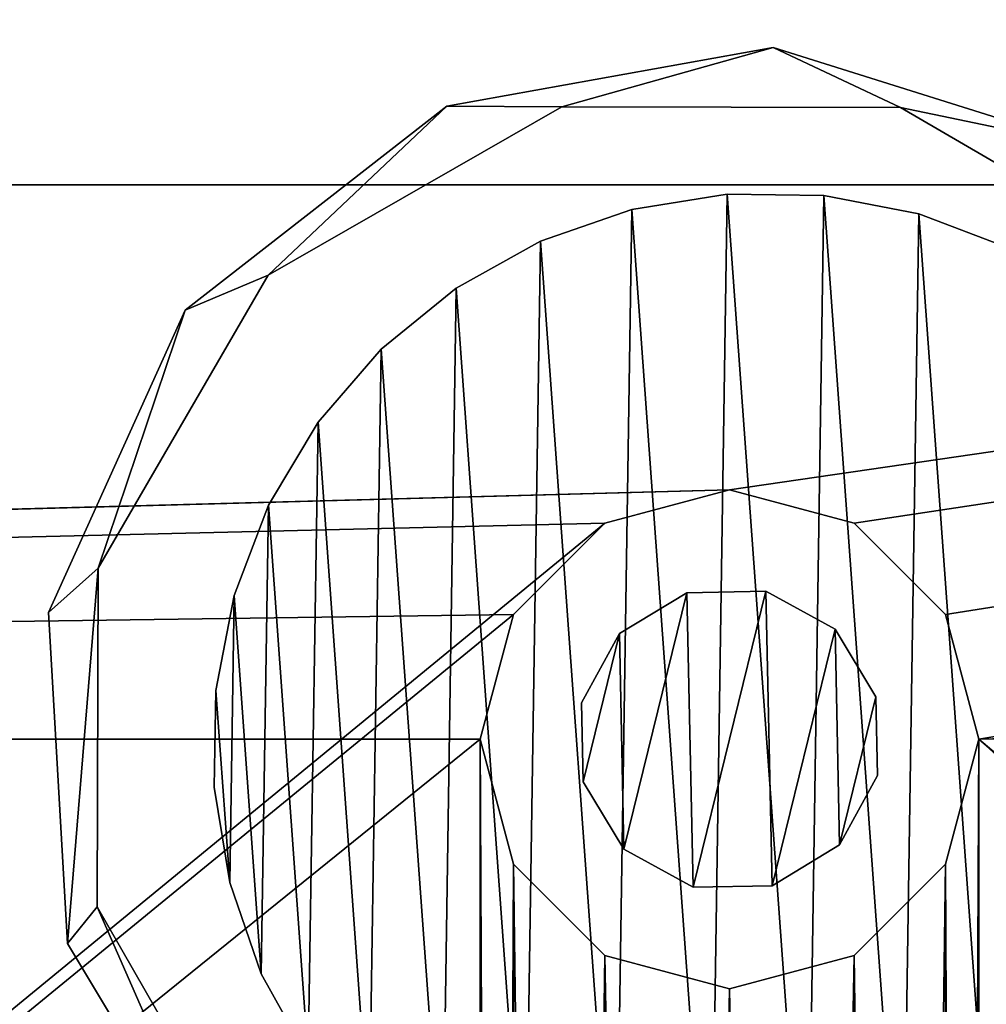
# Model space of a CAD drawing. Header units: millimetres. Extents: x 0 to 790, y 0 to 200.
# Tile 77 of 104: x 557 to 575, y 160 to 178. Entities that reach past the tile are written whole.
import ezdxf

# ---------------------------------------------------------------- set-up
doc = ezdxf.new("R2010")
doc.units = ezdxf.units.MM
doc.header["$LTSCALE"] = 25.4
doc.layers.get('0').update_dxf_attribs({"true_color": 0xff5454})

# ---------------------------------------------------------------- blocks, each defined once
blk = doc.blocks.new('LASER-X-8922.STL')
at = {"color": 250, "true_color": 0x262626}
mesh = blk.add_polyface(dxfattribs=at)
corners = [(1.103, 467.973, 1228.212), (0.5, 595.723, 1228.212), (0.5, 465.723, 1228.212), (1.103, 593.473, 1228.212), (2.75, 469.62, 1228.212), (2.5, 530.723, 1228.212), (2.835, 529.473, 1228.212), (5, 470.223, 1228.212), (3.75, 528.558, 1228.212), (5, 528.223, 1228.212), (7.25, 469.62, 1228.212), (6.25, 528.558, 1228.212), (7.165, 529.473, 1228.212), (7.5, 530.723, 1228.212), (8.897, 467.973, 1228.212), (-394.239, 436.896, 1228.212), (-395, 620.723, 1228.212), (-395, 440.723, 1228.212), (-394.239, 624.55, 1228.212), (-392.071, 433.652, 1228.212), (-392.071, 627.794, 1228.212), (-388.827, 431.484, 1228.212), (-388.827, 629.962, 1228.212), (-385, 430.723, 1228.212), (-385, 630.723, 1228.212), (-338.897, 463.473, 1228.212), (-337.25, 461.826, 1228.212), (-335, 461.223, 1228.212), (385, 430.723, 1228.212), (-339.5, 465.723, 1228.212), (-332.75, 461.826, 1228.212), (-331.103, 463.473, 1228.212), (-330.5, 465.723, 1228.212), (-165, 461.223, 1228.212), (-167.25, 461.826, 1228.212), (-330.5, 595.723, 1228.212), (-246.25, 528.558, 1228.212), (-247.165, 529.473, 1228.212), (-247.5, 530.723, 1228.212), (-245, 528.223, 1228.212), (-243.75, 528.558, 1228.212), (-242.835, 529.473, 1228.212), (-242.5, 530.723, 1228.212), (-168.897, 463.473, 1228.212), (-169.5, 465.723, 1228.212), (-162.75, 461.826, 1228.212), (-161.103, 463.473, 1228.212), (-160.5, 465.723, 1228.212), (5, 461.223, 1228.212), (2.75, 461.826, 1228.212), (-160.5, 595.723, 1228.212), (1.103, 463.473, 1228.212), (7.25, 461.826, 1228.212), (8.897, 463.473, 1228.212), (9.5, 465.723, 1228.212), (175, 461.223, 1228.212), (172.75, 461.826, 1228.212), (9.5, 595.723, 1228.212), (171.103, 463.473, 1228.212), (170.5, 465.723, 1228.212), (177.25, 461.826, 1228.212), (178.897, 463.473, 1228.212), (179.5, 465.723, 1228.212), (342.75, 461.826, 1228.212), (253.75, 528.558, 1228.212), (179.5, 595.723, 1228.212), (252.835, 529.473, 1228.212), (252.5, 530.723, 1228.212), (255, 528.223, 1228.212), (256.25, 528.558, 1228.212), (257.165, 529.473, 1228.212), (257.5, 530.723, 1228.212), (341.103, 463.473, 1228.212), (340.5, 465.723, 1228.212), (345, 461.223, 1228.212), (347.25, 461.826, 1228.212), (348.897, 463.473, 1228.212), (349.5, 465.723, 1228.212), (349.5, 595.723, 1228.212), (-335, 600.223, 1228.212), (385, 630.723, 1228.212), (-337.25, 599.62, 1228.212), (-338.897, 597.973, 1228.212), (-339.5, 595.723, 1228.212), (-332.75, 599.62, 1228.212), (-331.103, 597.973, 1228.212), (-165, 600.223, 1228.212), (-167.25, 599.62, 1228.212), (-246.25, 532.888, 1228.212), (-247.165, 531.973, 1228.212), (-245, 533.223, 1228.212), (-243.75, 532.888, 1228.212), (-242.835, 531.973, 1228.212), (-168.897, 597.973, 1228.212), (-169.5, 595.723, 1228.212), (-162.75, 599.62, 1228.212), (-161.103, 597.973, 1228.212), (5, 600.223, 1228.212), (2.75, 599.62, 1228.212), (1.103, 597.973, 1228.212), (7.25, 599.62, 1228.212), (8.897, 597.973, 1228.212), (175, 600.223, 1228.212), (172.75, 599.62, 1228.212), (171.103, 597.973, 1228.212), (170.5, 595.723, 1228.212), (177.25, 599.62, 1228.212), (178.897, 597.973, 1228.212), (342.75, 599.62, 1228.212), (253.75, 532.888, 1228.212), (252.835, 531.973, 1228.212), (255, 533.223, 1228.212), (256.25, 532.888, 1228.212), (257.165, 531.973, 1228.212), (341.103, 597.973, 1228.212), (340.5, 595.723, 1228.212), (345, 600.223, 1228.212), (347.25, 599.62, 1228.212), (348.897, 597.973, 1228.212), (388.827, 431.484, 1228.212), (388.827, 629.962, 1228.212), (392.071, 433.652, 1228.212), (392.071, 627.794, 1228.212), (394.239, 436.896, 1228.212), (394.239, 624.55, 1228.212), (395, 440.723, 1228.212), (395, 620.723, 1228.212), (341.103, 467.973, 1228.212), (341.103, 593.473, 1228.212), (342.75, 469.62, 1228.212), (342.75, 591.826, 1228.212), (345, 470.223, 1228.212), (345, 591.223, 1228.212), (347.25, 469.62, 1228.212), (347.25, 591.826, 1228.212), (348.897, 467.973, 1228.212), (348.897, 593.473, 1228.212), (171.103, 467.973, 1228.212), (171.103, 593.473, 1228.212), (172.75, 469.62, 1228.212), (172.75, 591.826, 1228.212), (175, 470.223, 1228.212), (175, 591.223, 1228.212), (177.25, 469.62, 1228.212), (177.25, 591.826, 1228.212), (178.897, 467.973, 1228.212), (178.897, 593.473, 1228.212), (2.75, 591.826, 1228.212), (2.835, 531.973, 1228.212), (5, 591.223, 1228.212), (3.75, 532.888, 1228.212), (5, 533.223, 1228.212), (6.25, 532.888, 1228.212), (7.25, 591.826, 1228.212), (7.165, 531.973, 1228.212), (8.897, 593.473, 1228.212), (-168.897, 467.973, 1228.212), (-168.897, 593.473, 1228.212), (-167.25, 469.62, 1228.212), (-167.25, 591.826, 1228.212), (-165, 470.223, 1228.212), (-165, 591.223, 1228.212), (-162.75, 469.62, 1228.212), (-162.75, 591.826, 1228.212), (-161.103, 467.973, 1228.212), (-161.103, 593.473, 1228.212), (-338.897, 467.973, 1228.212), (-338.897, 593.473, 1228.212), (-337.25, 469.62, 1228.212), (-337.25, 591.826, 1228.212), (-335, 470.223, 1228.212), (-335, 591.223, 1228.212), (-332.75, 469.62, 1228.212), (-332.75, 591.826, 1228.212), (-331.103, 467.973, 1228.212), (-331.103, 593.473, 1228.212)]
mesh.append_faces([[corners[k] for k in face] for face in [(15, 16, 17), (124, 125, 126)]], dxfattribs={"vtx0": -1, "color": 250})
mesh.append_faces([[corners[k] for k in face] for face in [(0, 1, 2), (1, 0, 3), (5, 4, 6), (6, 7, 8), (8, 7, 9), (9, 10, 11), (11, 10, 12), (12, 10, 13), (16, 15, 18), (18, 19, 20), (20, 21, 22), (22, 23, 24), (25, 23, 26), (26, 23, 27), (27, 28, 30), (30, 28, 31), (31, 28, 32), (36, 34, 39), (39, 34, 40), (40, 34, 41), (41, 34, 42), (33, 28, 45), (45, 28, 46), (46, 28, 47), (48, 28, 52), (52, 28, 53), (53, 28, 54), (55, 28, 60), (60, 28, 61), (61, 28, 62), (64, 63, 68), (68, 63, 69), (69, 63, 70), (70, 63, 71), (63, 28, 74), (74, 28, 75), (75, 28, 76), (76, 28, 77), (24, 79, 80), (79, 24, 81), (81, 24, 82), (82, 24, 83), (86, 35, 87), (88, 35, 89), (89, 35, 38), (87, 42, 93), (93, 42, 94), (97, 50, 98), (98, 50, 99), (99, 50, 1), (102, 57, 103), (103, 57, 104), (104, 57, 105), (109, 65, 110), (110, 65, 67), (108, 71, 114), (114, 71, 115), (80, 119, 120), (120, 121, 122), (122, 123, 124), (127, 115, 73), (115, 127, 128), (128, 129, 130), (130, 131, 132), (132, 133, 134), (134, 135, 136), (136, 77, 78), (137, 105, 59), (105, 137, 138), (138, 139, 140), (140, 141, 142), (142, 143, 144), (144, 145, 146), (146, 62, 65), (147, 148, 149), (149, 152, 153), (153, 13, 155), (155, 54, 57), (156, 94, 44), (94, 156, 157), (157, 158, 159), (159, 160, 161), (161, 162, 163), (163, 164, 165), (165, 47, 50), (166, 83, 29), (83, 166, 167), (167, 168, 169), (169, 170, 171), (171, 172, 173), (173, 174, 175), (175, 32, 35)]], dxfattribs={"vtx0": -1, "vtx1": -1, "color": 250})
mesh.append_faces([[corners[k] for k in face] for face in [(3, 4, 5), (24, 23, 25), (32, 28, 33), (32, 34, 35), (35, 34, 36), (47, 28, 48), (47, 49, 50), (54, 28, 55), (54, 56, 57), (62, 28, 63), (62, 63, 64), (62, 64, 65), (77, 28, 78), (83, 24, 29), (80, 35, 86), (87, 35, 88), (94, 42, 44), (80, 50, 97), (1, 50, 2), (80, 57, 102), (105, 57, 59), (80, 65, 108), (108, 65, 109), (115, 71, 73), (80, 78, 28), (155, 13, 14)]], dxfattribs={"vtx0": -1, "vtx1": -1, "vtx2": -1, "color": 250})
mesh.append_faces([[corners[k] for k in face] for face in [(3, 0, 4), (6, 4, 7), (9, 7, 10), (13, 10, 14), (18, 15, 19), (20, 19, 21), (22, 21, 23), (27, 23, 28), (24, 25, 29), (32, 33, 34), (35, 36, 37), (35, 37, 38), (42, 34, 43), (42, 43, 44), (47, 48, 49), (50, 49, 51), (50, 51, 2), (54, 55, 56), (57, 56, 58), (57, 58, 59), (65, 64, 66), (65, 66, 67), (71, 63, 72), (71, 72, 73), (80, 79, 84), (80, 84, 85), (80, 85, 35), (87, 88, 90), (87, 90, 91), (87, 91, 92), (87, 92, 42), (80, 86, 95), (80, 95, 96), (80, 96, 50), (80, 97, 100), (80, 100, 101), (80, 101, 57), (80, 102, 106), (80, 106, 107), (80, 107, 65), (108, 109, 111), (108, 111, 112), (108, 112, 113), (108, 113, 71), (80, 108, 116), (80, 116, 117), (80, 117, 118), (80, 118, 78), (80, 28, 119), (120, 119, 121), (122, 121, 123), (124, 123, 125), (128, 127, 129), (130, 129, 131), (132, 131, 133), (134, 133, 135), (136, 135, 77), (138, 137, 139), (140, 139, 141), (142, 141, 143), (144, 143, 145), (146, 145, 62), (5, 147, 3), (147, 5, 148), (149, 148, 150), (149, 150, 151), (149, 151, 152), (153, 152, 154), (153, 154, 13), (155, 14, 54), (157, 156, 158), (159, 158, 160), (161, 160, 162), (163, 162, 164), (165, 164, 47), (167, 166, 168), (169, 168, 170), (171, 170, 172), (173, 172, 174), (175, 174, 32)]], dxfattribs={"vtx0": -1, "vtx2": -1, "color": 250})
mesh = blk.add_polyface(dxfattribs=at)
corners = [(-168.897, 593.473, 1227.212), (-169.5, 465.723, 1227.212), (-169.5, 595.723, 1227.212), (-168.897, 467.973, 1227.212), (-167.25, 591.826, 1227.212), (-167.25, 469.62, 1227.212), (-165, 591.223, 1227.212), (-165, 470.223, 1227.212), (-162.75, 591.826, 1227.212), (-162.75, 469.62, 1227.212), (-161.103, 593.473, 1227.212), (-161.103, 467.973, 1227.212), (-160.5, 595.723, 1227.212), (-160.5, 465.723, 1227.212), (-338.897, 593.473, 1227.212), (-339.5, 465.723, 1227.212), (-339.5, 595.723, 1227.212), (-338.897, 467.973, 1227.212), (-337.25, 591.826, 1227.212), (-337.25, 469.62, 1227.212), (-335, 591.223, 1227.212), (-335, 470.223, 1227.212), (-332.75, 591.826, 1227.212), (-332.75, 469.62, 1227.212), (-331.103, 593.473, 1227.212), (-331.103, 467.973, 1227.212), (-330.5, 595.723, 1227.212), (-330.5, 465.723, 1227.212), (1.103, 593.473, 1227.212), (0.5, 465.723, 1227.212), (0.5, 595.723, 1227.212), (1.103, 467.973, 1227.212), (2.75, 591.826, 1227.212), (2.5, 530.723, 1227.212), (2.835, 531.973, 1227.212), (5, 591.223, 1227.212), (3.75, 532.888, 1227.212), (5, 533.223, 1227.212), (7.25, 591.826, 1227.212), (6.25, 532.888, 1227.212), (7.165, 531.973, 1227.212), (7.5, 530.723, 1227.212), (8.897, 593.473, 1227.212), (-394.239, 624.55, 1227.212), (-395, 440.723, 1227.212), (-395, 620.723, 1227.212), (-394.239, 436.896, 1227.212), (-392.071, 627.794, 1227.212), (-392.071, 433.652, 1227.212), (-388.827, 629.962, 1227.212), (-388.827, 431.484, 1227.212), (-385, 630.723, 1227.212), (-385, 430.723, 1227.212), (-338.897, 597.973, 1227.212), (-337.25, 599.62, 1227.212), (-335, 600.223, 1227.212), (385, 630.723, 1227.212), (-332.75, 599.62, 1227.212), (-331.103, 597.973, 1227.212), (-165, 600.223, 1227.212), (-167.25, 599.62, 1227.212), (-246.25, 532.888, 1227.212), (-247.165, 531.973, 1227.212), (-247.5, 530.723, 1227.212), (-245, 533.223, 1227.212), (-243.75, 532.888, 1227.212), (-242.835, 531.973, 1227.212), (-242.5, 530.723, 1227.212), (-168.897, 597.973, 1227.212), (-162.75, 599.62, 1227.212), (-161.103, 597.973, 1227.212), (5, 600.223, 1227.212), (2.75, 599.62, 1227.212), (1.103, 597.973, 1227.212), (7.25, 599.62, 1227.212), (8.897, 597.973, 1227.212), (9.5, 595.723, 1227.212), (175, 600.223, 1227.212), (172.75, 599.62, 1227.212), (9.5, 465.723, 1227.212), (171.103, 597.973, 1227.212), (170.5, 595.723, 1227.212), (177.25, 599.62, 1227.212), (178.897, 597.973, 1227.212), (179.5, 595.723, 1227.212), (342.75, 599.62, 1227.212), (253.75, 532.888, 1227.212), (179.5, 465.723, 1227.212), (252.835, 531.973, 1227.212), (252.5, 530.723, 1227.212), (255, 533.223, 1227.212), (256.25, 532.888, 1227.212), (257.165, 531.973, 1227.212), (257.5, 530.723, 1227.212), (341.103, 597.973, 1227.212), (340.5, 595.723, 1227.212), (345, 600.223, 1227.212), (347.25, 599.62, 1227.212), (348.897, 597.973, 1227.212), (349.5, 595.723, 1227.212), (349.5, 465.723, 1227.212), (-335, 461.223, 1227.212), (385, 430.723, 1227.212), (-337.25, 461.826, 1227.212), (-338.897, 463.473, 1227.212), (-332.75, 461.826, 1227.212), (-331.103, 463.473, 1227.212), (-165, 461.223, 1227.212), (-167.25, 461.826, 1227.212), (-246.25, 528.558, 1227.212), (-247.165, 529.473, 1227.212), (-245, 528.223, 1227.212), (-243.75, 528.558, 1227.212), (-242.835, 529.473, 1227.212), (-168.897, 463.473, 1227.212), (-162.75, 461.826, 1227.212), (-161.103, 463.473, 1227.212), (5, 461.223, 1227.212), (2.75, 461.826, 1227.212), (1.103, 463.473, 1227.212), (7.25, 461.826, 1227.212), (8.897, 463.473, 1227.212), (175, 461.223, 1227.212), (172.75, 461.826, 1227.212), (171.103, 463.473, 1227.212), (170.5, 465.723, 1227.212), (177.25, 461.826, 1227.212), (178.897, 463.473, 1227.212), (342.75, 461.826, 1227.212), (253.75, 528.558, 1227.212), (252.835, 529.473, 1227.212), (255, 528.223, 1227.212), (256.25, 528.558, 1227.212), (257.165, 529.473, 1227.212), (341.103, 463.473, 1227.212), (340.5, 465.723, 1227.212), (345, 461.223, 1227.212), (347.25, 461.826, 1227.212), (348.897, 463.473, 1227.212), (388.827, 629.962, 1227.212), (388.827, 431.484, 1227.212), (392.071, 627.794, 1227.212), (392.071, 433.652, 1227.212), (394.239, 624.55, 1227.212), (394.239, 436.896, 1227.212), (395, 620.723, 1227.212), (395, 440.723, 1227.212), (341.103, 593.473, 1227.212), (341.103, 467.973, 1227.212), (342.75, 591.826, 1227.212), (342.75, 469.62, 1227.212), (345, 591.223, 1227.212), (345, 470.223, 1227.212), (347.25, 591.826, 1227.212), (347.25, 469.62, 1227.212), (348.897, 593.473, 1227.212), (348.897, 467.973, 1227.212), (171.103, 593.473, 1227.212), (171.103, 467.973, 1227.212), (172.75, 591.826, 1227.212), (172.75, 469.62, 1227.212), (175, 591.223, 1227.212), (175, 470.223, 1227.212), (177.25, 591.826, 1227.212), (177.25, 469.62, 1227.212), (178.897, 593.473, 1227.212), (178.897, 467.973, 1227.212), (2.75, 469.62, 1227.212), (2.835, 529.473, 1227.212), (5, 470.223, 1227.212), (3.75, 528.558, 1227.212), (5, 528.223, 1227.212), (6.25, 528.558, 1227.212), (7.25, 469.62, 1227.212), (7.165, 529.473, 1227.212), (8.897, 467.973, 1227.212)]
mesh.append_faces([[corners[k] for k in face] for face in [(43, 44, 45), (144, 145, 146)]], dxfattribs={"vtx0": -1, "color": 250})
mesh.append_faces([[corners[k] for k in face] for face in [(0, 1, 2), (1, 0, 3), (3, 4, 5), (5, 6, 7), (7, 8, 9), (9, 10, 11), (11, 12, 13), (14, 15, 16), (15, 14, 17), (17, 18, 19), (19, 20, 21), (21, 22, 23), (23, 24, 25), (25, 26, 27), (28, 29, 30), (29, 28, 31), (33, 32, 34), (34, 35, 36), (36, 35, 37), (37, 38, 39), (39, 38, 40), (40, 38, 41), (44, 43, 46), (46, 47, 48), (48, 49, 50), (50, 51, 52), (53, 51, 54), (54, 51, 55), (55, 56, 57), (57, 56, 58), (58, 56, 26), (61, 60, 64), (64, 60, 65), (65, 60, 66), (66, 60, 67), (59, 56, 69), (69, 56, 70), (70, 56, 12), (71, 56, 74), (74, 56, 75), (75, 56, 76), (77, 56, 82), (82, 56, 83), (83, 56, 84), (86, 85, 90), (90, 85, 91), (91, 85, 92), (92, 85, 93), (85, 56, 96), (96, 56, 97), (97, 56, 98), (98, 56, 99), (52, 101, 102), (101, 52, 103), (103, 52, 104), (104, 52, 15), (107, 27, 108), (109, 27, 110), (110, 27, 63), (108, 67, 114), (114, 67, 1), (117, 13, 118), (118, 13, 119), (119, 13, 29), (122, 79, 123), (123, 79, 124), (124, 79, 125), (129, 87, 130), (130, 87, 89), (128, 93, 134), (134, 93, 135), (102, 139, 140), (140, 141, 142), (142, 143, 144), (147, 135, 95), (135, 147, 148), (148, 149, 150), (150, 151, 152), (152, 153, 154), (154, 155, 156), (156, 99, 100), (157, 125, 81), (125, 157, 158), (158, 159, 160), (160, 161, 162), (162, 163, 164), (164, 165, 166), (166, 84, 87), (167, 168, 169), (169, 172, 173), (173, 41, 175), (175, 76, 79)]], dxfattribs={"vtx0": -1, "vtx1": -1, "color": 250})
mesh.append_faces([[corners[k] for k in face] for face in [(31, 32, 33), (52, 51, 53), (26, 56, 59), (26, 60, 27), (27, 60, 61), (12, 56, 71), (12, 72, 13), (76, 56, 77), (76, 78, 79), (84, 56, 85), (84, 85, 86), (84, 86, 87), (99, 56, 100), (15, 52, 16), (102, 27, 107), (108, 27, 109), (1, 67, 2), (102, 13, 117), (29, 13, 30), (102, 79, 122), (125, 79, 81), (102, 87, 128), (128, 87, 129), (135, 93, 95), (102, 100, 56), (175, 41, 42)]], dxfattribs={"vtx0": -1, "vtx1": -1, "vtx2": -1, "color": 250})
mesh.append_faces([[corners[k] for k in face] for face in [(3, 0, 4), (5, 4, 6), (7, 6, 8), (9, 8, 10), (11, 10, 12), (17, 14, 18), (19, 18, 20), (21, 20, 22), (23, 22, 24), (25, 24, 26), (31, 28, 32), (34, 32, 35), (37, 35, 38), (41, 38, 42), (46, 43, 47), (48, 47, 49), (50, 49, 51), (55, 51, 56), (52, 53, 16), (26, 59, 60), (27, 61, 62), (27, 62, 63), (67, 60, 68), (67, 68, 2), (12, 71, 72), (13, 72, 73), (13, 73, 30), (76, 77, 78), (79, 78, 80), (79, 80, 81), (87, 86, 88), (87, 88, 89), (93, 85, 94), (93, 94, 95), (102, 101, 105), (102, 105, 106), (102, 106, 27), (108, 109, 111), (108, 111, 112), (108, 112, 113), (108, 113, 67), (102, 107, 115), (102, 115, 116), (102, 116, 13), (102, 117, 120), (102, 120, 121), (102, 121, 79), (102, 122, 126), (102, 126, 127), (102, 127, 87), (128, 129, 131), (128, 131, 132), (128, 132, 133), (128, 133, 93), (102, 128, 136), (102, 136, 137), (102, 137, 138), (102, 138, 100), (102, 56, 139), (140, 139, 141), (142, 141, 143), (144, 143, 145), (148, 147, 149), (150, 149, 151), (152, 151, 153), (154, 153, 155), (156, 155, 99), (158, 157, 159), (160, 159, 161), (162, 161, 163), (164, 163, 165), (166, 165, 84), (33, 167, 31), (167, 33, 168), (169, 168, 170), (169, 170, 171), (169, 171, 172), (173, 172, 174), (173, 174, 41), (175, 42, 76)]], dxfattribs={"vtx0": -1, "vtx2": -1, "color": 250})
mesh = blk.add_polyface(dxfattribs=at)
corners = [(166.137, 586.909, 561.119), (163.594, 592.7, 561.119), (163.056, 592.037, 561.119), (166.633, 587.402, 561.119), (171.249, 583.799, 561.119), (171.915, 584.334, 561.119), (177.22, 583.422, 561.119), (178.023, 584.317, 561.119), (182.682, 585.862, 561.119), (183.321, 587.357, 561.119), (186.385, 590.562, 561.119), (186.39, 592.638, 561.119), (187.479, 596.444, 561.119), (186.406, 598.746, 561.119), (162.711, 598.01, 561.119), (163.61, 598.808, 561.119), (165.181, 603.459, 561.119), (166.679, 604.09, 561.119), (169.901, 607.136, 561.119), (171.977, 607.129, 561.119), (175.789, 608.198, 561.119), (178.085, 607.113, 561.119), (181.496, 606.403, 561.119), (183.367, 604.044, 561.119), (183.863, 604.538, 561.119), (185.715, 602.161, 561.119)]
mesh.append_faces([[corners[k] for k in face] for face in [(0, 1, 2), (1, 0, 3), (3, 4, 5), (5, 6, 7), (7, 8, 9), (9, 10, 11), (11, 12, 13), (14, 15, 16), (15, 2, 1), (16, 17, 18), (18, 19, 20), (20, 21, 22), (22, 23, 24), (24, 13, 25), (25, 13, 12)]], dxfattribs={"vtx0": -1, "vtx1": -1, "color": 250})
mesh.append_faces([[corners[k] for k in face] for face in [(3, 0, 4), (5, 4, 6), (7, 6, 8), (9, 8, 10), (11, 10, 12), (15, 14, 2), (16, 15, 17), (18, 17, 19), (20, 19, 21), (22, 21, 23), (24, 23, 13)]], dxfattribs={"vtx0": -1, "vtx2": -1, "color": 250})
mesh = blk.add_polyface(dxfattribs=at)
corners = [(162.711, 598.01, 61.119), (163.61, 598.808, 61.119), (163.056, 592.037, 61.119), (165.181, 603.459, 61.119), (163.594, 592.7, 61.119), (166.679, 604.09, 61.119), (169.901, 607.136, 61.119), (171.977, 607.129, 61.119), (175.789, 608.198, 61.119), (178.085, 607.113, 61.119), (181.496, 606.403, 61.119), (183.367, 604.044, 61.119), (183.863, 604.538, 61.119), (186.406, 598.746, 61.119), (185.715, 602.161, 61.119), (187.479, 596.444, 61.119), (166.137, 586.909, 61.119), (166.633, 587.402, 61.119), (171.249, 583.799, 61.119), (171.915, 584.334, 61.119), (177.22, 583.422, 61.119), (178.023, 584.317, 61.119), (182.682, 585.862, 61.119), (183.321, 587.357, 61.119), (186.385, 590.562, 61.119), (186.39, 592.638, 61.119)]
mesh.append_faces([[corners[k] for k in face] for face in [(0, 1, 2), (1, 3, 5), (5, 6, 7), (7, 8, 9), (9, 10, 11), (11, 12, 13), (16, 17, 18), (18, 19, 20), (20, 21, 22), (22, 23, 24), (24, 25, 15)]], dxfattribs={"vtx0": -1, "vtx1": -1, "color": 250})
mesh.append_faces([[corners[k] for k in face] for face in [(1, 0, 3), (2, 1, 4), (5, 3, 6), (7, 6, 8), (9, 8, 10), (11, 10, 12), (13, 12, 14), (13, 14, 15), (4, 16, 2), (16, 4, 17), (18, 17, 19), (20, 19, 21), (22, 21, 23), (24, 23, 25), (15, 25, 13)]], dxfattribs={"vtx0": -1, "vtx2": -1, "color": 250})
mesh = blk.add_polyface(dxfattribs=at)
corners = [(169.901, 607.136, 561.119), (175.789, 608.198, 61.119), (169.901, 607.136, 61.119), (175.789, 608.198, 561.119)]
mesh.append_faces([[corners[k] for k in face] for face in [(0, 1, 2), (1, 0, 3)]], dxfattribs={"vtx0": -1, "color": 250})
mesh = blk.add_polyface(dxfattribs=at)
corners = [(175.789, 608.198, 561.119), (181.496, 606.403, 61.119), (175.789, 608.198, 61.119), (181.496, 606.403, 561.119)]
mesh.append_faces([[corners[k] for k in face] for face in [(0, 1, 2), (1, 0, 3)]], dxfattribs={"vtx0": -1, "color": 250})
mesh = blk.add_polyface(dxfattribs=at)
corners = [(165.181, 603.459, 561.119), (169.901, 607.136, 61.119), (165.181, 603.459, 61.119), (169.901, 607.136, 561.119)]
mesh.append_faces([[corners[k] for k in face] for face in [(0, 1, 2), (1, 0, 3)]], dxfattribs={"vtx0": -1, "color": 250})
mesh = blk.add_polyface(dxfattribs=at)
corners = [(171.977, 607.129, 561.119), (166.679, 604.09, 61.119), (171.977, 607.129, 61.119), (166.679, 604.09, 561.119)]
mesh.append_faces([[corners[k] for k in face] for face in [(0, 1, 2), (1, 0, 3)]], dxfattribs={"vtx0": -1, "color": 250})
mesh = blk.add_polyface(dxfattribs=at)
corners = [(178.085, 607.113, 561.119), (171.977, 607.129, 61.119), (178.085, 607.113, 61.119), (171.977, 607.129, 561.119)]
mesh.append_faces([[corners[k] for k in face] for face in [(0, 1, 2), (1, 0, 3)]], dxfattribs={"vtx0": -1, "color": 250})
mesh = blk.add_polyface(dxfattribs=at)
corners = [(183.367, 604.044, 561.119), (178.085, 607.113, 61.119), (183.367, 604.044, 61.119), (178.085, 607.113, 561.119)]
mesh.append_faces([[corners[k] for k in face] for face in [(0, 1, 2), (1, 0, 3)]], dxfattribs={"vtx0": -1, "color": 250})
mesh = blk.add_polyface(dxfattribs=at)
corners = [(-362.5, 605.723, 1249.412), (362.5, 605.723, 1228.212), (-362.5, 605.723, 1228.212), (362.5, 605.723, 1249.412)]
mesh.append_faces([[corners[k] for k in face] for face in [(0, 1, 2), (1, 0, 3)]], dxfattribs={"vtx0": -1, "color": 250})
mesh = blk.add_polyface(dxfattribs=at)
corners = [(362.5, 455.723, 1249.412), (-362.5, 605.723, 1249.412), (-362.5, 455.723, 1249.412), (362.5, 605.723, 1249.412)]
mesh.append_faces([[corners[k] for k in face] for face in [(0, 1, 2), (1, 0, 3)]], dxfattribs={"vtx0": -1, "color": 250})
mesh = blk.add_polyface(dxfattribs=at)
corners = [(362.5, 605.723, 1228.212), (-362.5, 455.723, 1228.212), (-362.5, 605.723, 1228.212), (362.5, 455.723, 1228.212)]
mesh.append_faces([[corners[k] for k in face] for face in [(0, 1, 2), (1, 0, 3)]], dxfattribs={"vtx0": -1, "color": 250})
at = {"color": 7, "true_color": 0xffffff}
mesh = blk.add_polyface(dxfattribs=at)
corners = [(165.732, 596.603, 77.15), (165.982, 593.139, 77.15), (165.705, 594.86, 77.15), (166.061, 598.315, 77.15), (166.553, 591.492, 77.15), (166.682, 599.944, 77.15), (167.401, 589.97, 77.15), (167.577, 601.44, 77.15), (168.501, 588.617, 77.15), (168.717, 602.758, 77.15), (169.819, 587.477, 77.15), (170.07, 603.858, 77.15), (171.315, 586.582, 77.15), (171.592, 604.706, 77.15), (172.944, 585.961, 77.15), (173.239, 605.277, 77.15), (174.656, 585.632, 77.15), (174.96, 605.554, 77.15), (176.399, 585.606, 77.15), (176.703, 605.527, 77.15), (178.12, 585.882, 77.15), (178.415, 605.198, 77.15), (179.767, 586.453, 77.15), (180.044, 604.577, 77.15), (181.289, 587.301, 77.15), (181.54, 603.682, 77.15), (182.642, 588.401, 77.15), (182.858, 602.542, 77.15), (183.782, 589.719, 77.15), (183.958, 601.189, 77.15), (184.677, 591.215, 77.15), (184.806, 599.667, 77.15), (185.298, 592.844, 77.15), (185.377, 598.02, 77.15), (185.627, 594.556, 77.15), (185.654, 596.299, 77.15)]
mesh.append_faces([[corners[k] for k in face] for face in [(0, 1, 2), (34, 33, 35)]], dxfattribs={"vtx0": -1, "color": 7})
mesh.append_faces([[corners[k] for k in face] for face in [(1, 3, 4), (4, 5, 6), (6, 7, 8), (8, 9, 10), (10, 11, 12), (12, 13, 14), (14, 15, 16), (16, 17, 18), (18, 19, 20), (20, 21, 22), (22, 23, 24), (24, 25, 26), (26, 27, 28), (28, 29, 30), (30, 31, 32), (32, 33, 34)]], dxfattribs={"vtx0": -1, "vtx1": -1, "color": 7})
mesh.append_faces([[corners[k] for k in face] for face in [(1, 0, 3), (4, 3, 5), (6, 5, 7), (8, 7, 9), (10, 9, 11), (12, 11, 13), (14, 13, 15), (16, 15, 17), (18, 17, 19), (20, 19, 21), (22, 21, 23), (24, 23, 25), (26, 25, 27), (28, 27, 29), (30, 29, 31), (32, 31, 33)]], dxfattribs={"vtx0": -1, "vtx2": -1, "color": 7})
mesh = blk.add_polyface(dxfattribs=at)
corners = [(165.982, 593.139, 113.15), (165.732, 596.603, 113.15), (165.705, 594.86, 113.15), (166.061, 598.315, 113.15), (166.553, 591.492, 113.15), (166.682, 599.944, 113.15), (167.401, 589.97, 113.15), (167.577, 601.44, 113.15), (168.501, 588.617, 113.15), (168.717, 602.758, 113.15), (169.819, 587.477, 113.15), (170.07, 603.858, 113.15), (171.315, 586.582, 113.15), (171.592, 604.706, 113.15), (172.944, 585.961, 113.15), (173.239, 605.277, 113.15), (174.656, 585.632, 113.15), (174.96, 605.554, 113.15), (176.399, 585.606, 113.15), (176.703, 605.527, 113.15), (178.12, 585.882, 113.15), (178.415, 605.198, 113.15), (179.767, 586.453, 113.15), (180.044, 604.577, 113.15), (181.289, 587.301, 113.15), (181.54, 603.682, 113.15), (182.642, 588.401, 113.15), (182.858, 602.542, 113.15), (183.782, 589.719, 113.15), (183.958, 601.189, 113.15), (184.677, 591.215, 113.15), (184.806, 599.667, 113.15), (185.298, 592.844, 113.15), (185.377, 598.02, 113.15), (185.627, 594.556, 113.15), (185.654, 596.299, 113.15)]
mesh.append_faces([[corners[k] for k in face] for face in [(0, 1, 2), (33, 34, 35)]], dxfattribs={"vtx0": -1, "color": 7})
mesh.append_faces([[corners[k] for k in face] for face in [(1, 0, 3), (3, 4, 5), (5, 6, 7), (7, 8, 9), (9, 10, 11), (11, 12, 13), (13, 14, 15), (15, 16, 17), (17, 18, 19), (19, 20, 21), (21, 22, 23), (23, 24, 25), (25, 26, 27), (27, 28, 29), (29, 30, 31), (31, 32, 33)]], dxfattribs={"vtx0": -1, "vtx1": -1, "color": 7})
mesh.append_faces([[corners[k] for k in face] for face in [(3, 0, 4), (5, 4, 6), (7, 6, 8), (9, 8, 10), (11, 10, 12), (13, 12, 14), (15, 14, 16), (17, 16, 18), (19, 18, 20), (21, 20, 22), (23, 22, 24), (25, 24, 26), (27, 26, 28), (29, 28, 30), (31, 30, 32), (33, 32, 34)]], dxfattribs={"vtx0": -1, "vtx2": -1, "color": 7})
mesh = blk.add_polyface(dxfattribs=at)
corners = [(173.239, 605.277, 113.15), (174.96, 605.554, 77.15), (173.239, 605.277, 77.15), (174.96, 605.554, 113.15)]
mesh.append_faces([[corners[k] for k in face] for face in [(0, 1, 2), (1, 0, 3)]], dxfattribs={"vtx0": -1, "color": 7})
mesh = blk.add_polyface(dxfattribs=at)
corners = [(174.96, 605.554, 113.15), (176.703, 605.527, 77.15), (174.96, 605.554, 77.15), (176.703, 605.527, 113.15)]
mesh.append_faces([[corners[k] for k in face] for face in [(0, 1, 2), (1, 0, 3)]], dxfattribs={"vtx0": -1, "color": 7})
mesh = blk.add_polyface(dxfattribs=at)
corners = [(176.703, 605.527, 113.15), (178.415, 605.198, 77.15), (176.703, 605.527, 77.15), (178.415, 605.198, 113.15)]
mesh.append_faces([[corners[k] for k in face] for face in [(0, 1, 2), (1, 0, 3)]], dxfattribs={"vtx0": -1, "color": 7})
mesh = blk.add_polyface(dxfattribs=at)
corners = [(171.592, 604.706, 113.15), (173.239, 605.277, 77.15), (171.592, 604.706, 77.15), (173.239, 605.277, 113.15)]
mesh.append_faces([[corners[k] for k in face] for face in [(0, 1, 2), (1, 0, 3)]], dxfattribs={"vtx0": -1, "color": 7})
mesh = blk.add_polyface(dxfattribs=at)
corners = [(178.415, 605.198, 113.15), (180.044, 604.577, 77.15), (178.415, 605.198, 77.15), (180.044, 604.577, 113.15)]
mesh.append_faces([[corners[k] for k in face] for face in [(0, 1, 2), (1, 0, 3)]], dxfattribs={"vtx0": -1, "color": 7})
mesh = blk.add_polyface(dxfattribs=at)
corners = [(170.07, 603.858, 113.15), (171.592, 604.706, 77.15), (170.07, 603.858, 77.15), (171.592, 604.706, 113.15)]
mesh.append_faces([[corners[k] for k in face] for face in [(0, 1, 2), (1, 0, 3)]], dxfattribs={"vtx0": -1, "color": 7})
at = {"color": 250, "true_color": 0x262626}
mesh = blk.add_polyface(dxfattribs=at)
corners = [(166.679, 604.09, 61.119), (163.61, 598.808, 561.119), (163.61, 598.808, 61.119), (166.679, 604.09, 561.119)]
mesh.append_faces([[corners[k] for k in face] for face in [(0, 1, 2), (1, 0, 3)]], dxfattribs={"vtx0": -1, "color": 250})
at = {"color": 7, "true_color": 0xffffff}
mesh = blk.add_polyface(dxfattribs=at)
corners = [(168.717, 602.758, 113.15), (170.07, 603.858, 77.15), (168.717, 602.758, 77.15), (170.07, 603.858, 113.15)]
mesh.append_faces([[corners[k] for k in face] for face in [(0, 1, 2), (1, 0, 3)]], dxfattribs={"vtx0": -1, "color": 7})
at = {"color": 250, "true_color": 0x262626}
mesh = blk.add_polyface(dxfattribs=at)
corners = [(165.181, 603.459, 561.119), (162.711, 598.01, 61.119), (162.711, 598.01, 561.119), (165.181, 603.459, 61.119)]
mesh.append_faces([[corners[k] for k in face] for face in [(0, 1, 2), (1, 0, 3)]], dxfattribs={"vtx0": -1, "color": 250})
at = {"color": 7, "true_color": 0xffffff}
mesh = blk.add_polyface(dxfattribs=at)
corners = [(168.717, 602.758, 113.15), (167.577, 601.44, 77.15), (167.577, 601.44, 113.15), (168.717, 602.758, 77.15)]
mesh.append_faces([[corners[k] for k in face] for face in [(0, 1, 2), (1, 0, 3)]], dxfattribs={"vtx0": -1, "color": 7})
mesh = blk.add_polyface(dxfattribs=at)
corners = [(167.577, 601.44, 113.15), (166.682, 599.944, 77.15), (166.682, 599.944, 113.15), (167.577, 601.44, 77.15)]
mesh.append_faces([[corners[k] for k in face] for face in [(0, 1, 2), (1, 0, 3)]], dxfattribs={"vtx0": -1, "color": 7})
at = {"color": 250, "true_color": 0x262626}
mesh = blk.add_polyface(dxfattribs=at)
corners = [(175, 600.223, 1228.212), (172.75, 599.62, 1227.212), (175, 600.223, 1227.212), (172.75, 599.62, 1228.212)]
mesh.append_faces([[corners[k] for k in face] for face in [(0, 1, 2), (1, 0, 3)]], dxfattribs={"vtx0": -1, "color": 250})
mesh = blk.add_polyface(dxfattribs=at)
corners = [(177.25, 599.62, 1228.212), (175, 600.223, 1227.212), (177.25, 599.62, 1227.212), (175, 600.223, 1228.212)]
mesh.append_faces([[corners[k] for k in face] for face in [(0, 1, 2), (1, 0, 3)]], dxfattribs={"vtx0": -1, "color": 250})
at = {"color": 7, "true_color": 0xffffff}
mesh = blk.add_polyface(dxfattribs=at)
corners = [(166.682, 599.944, 113.15), (166.061, 598.315, 77.15), (166.061, 598.315, 113.15), (166.682, 599.944, 77.15)]
mesh.append_faces([[corners[k] for k in face] for face in [(0, 1, 2), (1, 0, 3)]], dxfattribs={"vtx0": -1, "color": 7})
at = {"color": 250, "true_color": 0x262626}
mesh = blk.add_polyface(dxfattribs=at)
corners = [(172.75, 599.62, 1228.212), (171.103, 597.973, 1227.212), (172.75, 599.62, 1227.212), (171.103, 597.973, 1228.212)]
mesh.append_faces([[corners[k] for k in face] for face in [(0, 1, 2), (1, 0, 3)]], dxfattribs={"vtx0": -1, "color": 250})
mesh = blk.add_polyface(dxfattribs=at)
corners = [(178.897, 597.973, 1228.212), (177.25, 599.62, 1227.212), (178.897, 597.973, 1227.212), (177.25, 599.62, 1228.212)]
mesh.append_faces([[corners[k] for k in face] for face in [(0, 1, 2), (1, 0, 3)]], dxfattribs={"vtx0": -1, "color": 250})
mesh = blk.add_polyface(dxfattribs=at)
corners = [(163.61, 598.808, 61.119), (163.594, 592.7, 561.119), (163.594, 592.7, 61.119), (163.61, 598.808, 561.119)]
mesh.append_faces([[corners[k] for k in face] for face in [(0, 1, 2), (1, 0, 3)]], dxfattribs={"vtx0": -1, "color": 250})
at = {"color": 18, "true_color": 0x000000}
mesh = blk.add_polyface(dxfattribs=at)
corners = [(173.016, 597.627, 462.457), (172.359, 594.956, 462.457), (172.329, 596.38, 462.457), (173.096, 593.739, 462.457), (174.233, 598.364, 462.457), (174.344, 593.053, 462.457), (175.656, 598.394, 462.457), (175.767, 593.082, 462.457), (176.904, 597.708, 462.457), (176.984, 593.819, 462.457), (177.641, 596.49, 462.457), (177.671, 595.067, 462.457)]
mesh.append_faces([[corners[k] for k in face] for face in [(0, 1, 2), (9, 10, 11)]], dxfattribs={"vtx0": -1, "color": 18})
mesh.append_faces([[corners[k] for k in face] for face in [(1, 0, 3), (3, 4, 5), (5, 6, 7), (7, 8, 9)]], dxfattribs={"vtx0": -1, "vtx1": -1, "color": 18})
mesh.append_faces([[corners[k] for k in face] for face in [(3, 0, 4), (5, 4, 6), (7, 6, 8), (9, 8, 10)]], dxfattribs={"vtx0": -1, "vtx2": -1, "color": 18})
mesh = blk.add_polyface(dxfattribs=at)
corners = [(172.359, 594.956, 1232.457), (173.016, 597.627, 1232.457), (172.329, 596.38, 1232.457), (173.096, 593.739, 1232.457), (174.233, 598.364, 1232.457), (174.344, 593.053, 1232.457), (175.656, 598.394, 1232.457), (175.767, 593.082, 1232.457), (176.904, 597.708, 1232.457), (176.984, 593.819, 1232.457), (177.641, 596.49, 1232.457), (177.671, 595.067, 1232.457)]
mesh.append_faces([[corners[k] for k in face] for face in [(0, 1, 2), (10, 9, 11)]], dxfattribs={"vtx0": -1, "color": 18})
mesh.append_faces([[corners[k] for k in face] for face in [(1, 3, 4), (4, 5, 6), (6, 7, 8), (8, 9, 10)]], dxfattribs={"vtx0": -1, "vtx1": -1, "color": 18})
mesh.append_faces([[corners[k] for k in face] for face in [(1, 0, 3), (4, 3, 5), (6, 5, 7), (8, 7, 9)]], dxfattribs={"vtx0": -1, "vtx2": -1, "color": 18})
mesh = blk.add_polyface(dxfattribs=at)
corners = [(173.016, 597.627, 1232.457), (174.233, 598.364, 462.457), (173.016, 597.627, 462.457), (174.233, 598.364, 1232.457)]
mesh.append_faces([[corners[k] for k in face] for face in [(0, 1, 2), (1, 0, 3)]], dxfattribs={"vtx0": -1, "color": 18})
mesh = blk.add_polyface(dxfattribs=at)
corners = [(174.233, 598.364, 1232.457), (175.656, 598.394, 462.457), (174.233, 598.364, 462.457), (175.656, 598.394, 1232.457)]
mesh.append_faces([[corners[k] for k in face] for face in [(0, 1, 2), (1, 0, 3)]], dxfattribs={"vtx0": -1, "color": 18})
mesh = blk.add_polyface(dxfattribs=at)
corners = [(175.656, 598.394, 1232.457), (176.904, 597.708, 462.457), (175.656, 598.394, 462.457), (176.904, 597.708, 1232.457)]
mesh.append_faces([[corners[k] for k in face] for face in [(0, 1, 2), (1, 0, 3)]], dxfattribs={"vtx0": -1, "color": 18})
at = {"color": 7, "true_color": 0xffffff}
mesh = blk.add_polyface(dxfattribs=at)
corners = [(166.061, 598.315, 113.15), (165.732, 596.603, 77.15), (165.732, 596.603, 113.15), (166.061, 598.315, 77.15)]
mesh.append_faces([[corners[k] for k in face] for face in [(0, 1, 2), (1, 0, 3)]], dxfattribs={"vtx0": -1, "color": 7})
at = {"color": 250, "true_color": 0x262626}
mesh = blk.add_polyface(dxfattribs=at)
corners = [(162.711, 598.01, 561.119), (163.056, 592.037, 61.119), (163.056, 592.037, 561.119), (162.711, 598.01, 61.119)]
mesh.append_faces([[corners[k] for k in face] for face in [(0, 1, 2), (1, 0, 3)]], dxfattribs={"vtx0": -1, "color": 250})
mesh = blk.add_polyface(dxfattribs=at)
corners = [(171.103, 597.973, 1227.212), (170.5, 595.723, 1228.212), (170.5, 595.723, 1227.212), (171.103, 597.973, 1228.212)]
mesh.append_faces([[corners[k] for k in face] for face in [(0, 1, 2), (1, 0, 3)]], dxfattribs={"vtx0": -1, "color": 250})
mesh = blk.add_polyface(dxfattribs=at)
corners = [(178.897, 597.973, 1228.212), (179.5, 595.723, 1227.212), (179.5, 595.723, 1228.212), (178.897, 597.973, 1227.212)]
mesh.append_faces([[corners[k] for k in face] for face in [(0, 1, 2), (1, 0, 3)]], dxfattribs={"vtx0": -1, "color": 250})
at = {"color": 18, "true_color": 0x000000}
mesh = blk.add_polyface(dxfattribs=at)
corners = [(176.904, 597.708, 462.457), (177.641, 596.49, 1232.457), (177.641, 596.49, 462.457), (176.904, 597.708, 1232.457)]
mesh.append_faces([[corners[k] for k in face] for face in [(0, 1, 2), (1, 0, 3)]], dxfattribs={"vtx0": -1, "color": 18})
mesh = blk.add_polyface(dxfattribs=at)
corners = [(173.016, 597.627, 1232.457), (172.329, 596.38, 462.457), (172.329, 596.38, 1232.457), (173.016, 597.627, 462.457)]
mesh.append_faces([[corners[k] for k in face] for face in [(0, 1, 2), (1, 0, 3)]], dxfattribs={"vtx0": -1, "color": 18})
at = {"color": 7, "true_color": 0xffffff}
mesh = blk.add_polyface(dxfattribs=at)
corners = [(165.732, 596.603, 113.15), (165.705, 594.86, 77.15), (165.705, 594.86, 113.15), (165.732, 596.603, 77.15)]
mesh.append_faces([[corners[k] for k in face] for face in [(0, 1, 2), (1, 0, 3)]], dxfattribs={"vtx0": -1, "color": 7})
at = {"color": 18, "true_color": 0x000000}
mesh = blk.add_polyface(dxfattribs=at)
corners = [(177.641, 596.49, 462.457), (177.671, 595.067, 1232.457), (177.671, 595.067, 462.457), (177.641, 596.49, 1232.457)]
mesh.append_faces([[corners[k] for k in face] for face in [(0, 1, 2), (1, 0, 3)]], dxfattribs={"vtx0": -1, "color": 18})
mesh = blk.add_polyface(dxfattribs=at)
corners = [(172.329, 596.38, 1232.457), (172.359, 594.956, 462.457), (172.359, 594.956, 1232.457), (172.329, 596.38, 462.457)]
mesh.append_faces([[corners[k] for k in face] for face in [(0, 1, 2), (1, 0, 3)]], dxfattribs={"vtx0": -1, "color": 18})
at = {"color": 250, "true_color": 0x262626}
mesh = blk.add_polyface(dxfattribs=at)
corners = [(170.5, 595.723, 1227.212), (171.103, 593.473, 1228.212), (171.103, 593.473, 1227.212), (170.5, 595.723, 1228.212)]
mesh.append_faces([[corners[k] for k in face] for face in [(0, 1, 2), (1, 0, 3)]], dxfattribs={"vtx0": -1, "color": 250})
mesh = blk.add_polyface(dxfattribs=at)
corners = [(179.5, 595.723, 1228.212), (178.897, 593.473, 1227.212), (178.897, 593.473, 1228.212), (179.5, 595.723, 1227.212)]
mesh.append_faces([[corners[k] for k in face] for face in [(0, 1, 2), (1, 0, 3)]], dxfattribs={"vtx0": -1, "color": 250})
at = {"color": 18, "true_color": 0x000000}
mesh = blk.add_polyface(dxfattribs=at)
corners = [(177.671, 595.067, 462.457), (176.984, 593.819, 1232.457), (176.984, 593.819, 462.457), (177.671, 595.067, 1232.457)]
mesh.append_faces([[corners[k] for k in face] for face in [(0, 1, 2), (1, 0, 3)]], dxfattribs={"vtx0": -1, "color": 18})
at = {"color": 7, "true_color": 0xffffff}
mesh = blk.add_polyface(dxfattribs=at)
corners = [(165.705, 594.86, 113.15), (165.982, 593.139, 77.15), (165.982, 593.139, 113.15), (165.705, 594.86, 77.15)]
mesh.append_faces([[corners[k] for k in face] for face in [(0, 1, 2), (1, 0, 3)]], dxfattribs={"vtx0": -1, "color": 7})
at = {"color": 18, "true_color": 0x000000}
mesh = blk.add_polyface(dxfattribs=at)
corners = [(172.359, 594.956, 1232.457), (173.096, 593.739, 462.457), (173.096, 593.739, 1232.457), (172.359, 594.956, 462.457)]
mesh.append_faces([[corners[k] for k in face] for face in [(0, 1, 2), (1, 0, 3)]], dxfattribs={"vtx0": -1, "color": 18})
mesh = blk.add_polyface(dxfattribs=at)
corners = [(174.344, 593.053, 1232.457), (173.096, 593.739, 462.457), (174.344, 593.053, 462.457), (173.096, 593.739, 1232.457)]
mesh.append_faces([[corners[k] for k in face] for face in [(0, 1, 2), (1, 0, 3)]], dxfattribs={"vtx0": -1, "color": 18})
mesh = blk.add_polyface(dxfattribs=at)
corners = [(176.984, 593.819, 1232.457), (175.767, 593.082, 462.457), (176.984, 593.819, 462.457), (175.767, 593.082, 1232.457)]
mesh.append_faces([[corners[k] for k in face] for face in [(0, 1, 2), (1, 0, 3)]], dxfattribs={"vtx0": -1, "color": 18})
at = {"color": 250, "true_color": 0x262626}
mesh = blk.add_polyface(dxfattribs=at)
corners = [(171.103, 593.473, 1228.212), (172.75, 591.826, 1227.212), (171.103, 593.473, 1227.212), (172.75, 591.826, 1228.212)]
mesh.append_faces([[corners[k] for k in face] for face in [(0, 1, 2), (1, 0, 3)]], dxfattribs={"vtx0": -1, "color": 250})
mesh = blk.add_polyface(dxfattribs=at)
corners = [(177.25, 591.826, 1228.212), (178.897, 593.473, 1227.212), (177.25, 591.826, 1227.212), (178.897, 593.473, 1228.212)]
mesh.append_faces([[corners[k] for k in face] for face in [(0, 1, 2), (1, 0, 3)]], dxfattribs={"vtx0": -1, "color": 250})
at = {"color": 7, "true_color": 0xffffff}
mesh = blk.add_polyface(dxfattribs=at)
corners = [(165.982, 593.139, 113.15), (166.553, 591.492, 77.15), (166.553, 591.492, 113.15), (165.982, 593.139, 77.15)]
mesh.append_faces([[corners[k] for k in face] for face in [(0, 1, 2), (1, 0, 3)]], dxfattribs={"vtx0": -1, "color": 7})
at = {"color": 18, "true_color": 0x000000}
mesh = blk.add_polyface(dxfattribs=at)
corners = [(175.767, 593.082, 1232.457), (174.344, 593.053, 462.457), (175.767, 593.082, 462.457), (174.344, 593.053, 1232.457)]
mesh.append_faces([[corners[k] for k in face] for face in [(0, 1, 2), (1, 0, 3)]], dxfattribs={"vtx0": -1, "color": 18})
at = {"color": 250, "true_color": 0x262626}
mesh = blk.add_polyface(dxfattribs=at)
corners = [(163.594, 592.7, 61.119), (166.633, 587.402, 561.119), (166.633, 587.402, 61.119), (163.594, 592.7, 561.119)]
mesh.append_faces([[corners[k] for k in face] for face in [(0, 1, 2), (1, 0, 3)]], dxfattribs={"vtx0": -1, "color": 250})
mesh = blk.add_polyface(dxfattribs=at)
corners = [(163.056, 592.037, 561.119), (166.137, 586.909, 61.119), (166.137, 586.909, 561.119), (163.056, 592.037, 61.119)]
mesh.append_faces([[corners[k] for k in face] for face in [(0, 1, 2), (1, 0, 3)]], dxfattribs={"vtx0": -1, "color": 250})
mesh = blk.add_polyface(dxfattribs=at)
corners = [(172.75, 591.826, 1228.212), (175, 591.223, 1227.212), (172.75, 591.826, 1227.212), (175, 591.223, 1228.212)]
mesh.append_faces([[corners[k] for k in face] for face in [(0, 1, 2), (1, 0, 3)]], dxfattribs={"vtx0": -1, "color": 250})
mesh = blk.add_polyface(dxfattribs=at)
corners = [(175, 591.223, 1228.212), (177.25, 591.826, 1227.212), (175, 591.223, 1227.212), (177.25, 591.826, 1228.212)]
mesh.append_faces([[corners[k] for k in face] for face in [(0, 1, 2), (1, 0, 3)]], dxfattribs={"vtx0": -1, "color": 250})
at = {"color": 7, "true_color": 0xffffff}
mesh = blk.add_polyface(dxfattribs=at)
corners = [(166.553, 591.492, 113.15), (167.401, 589.97, 77.15), (167.401, 589.97, 113.15), (166.553, 591.492, 77.15)]
mesh.append_faces([[corners[k] for k in face] for face in [(0, 1, 2), (1, 0, 3)]], dxfattribs={"vtx0": -1, "color": 7})

msp = doc.modelspace()

# ---------------------------------------------------------------- block references
at = {"color": 0}
msp.add_blockref('LASER-X-8922.STL', (395, -430.723, -4.784), dxfattribs=at)

doc.saveas('drawing.dxf')
